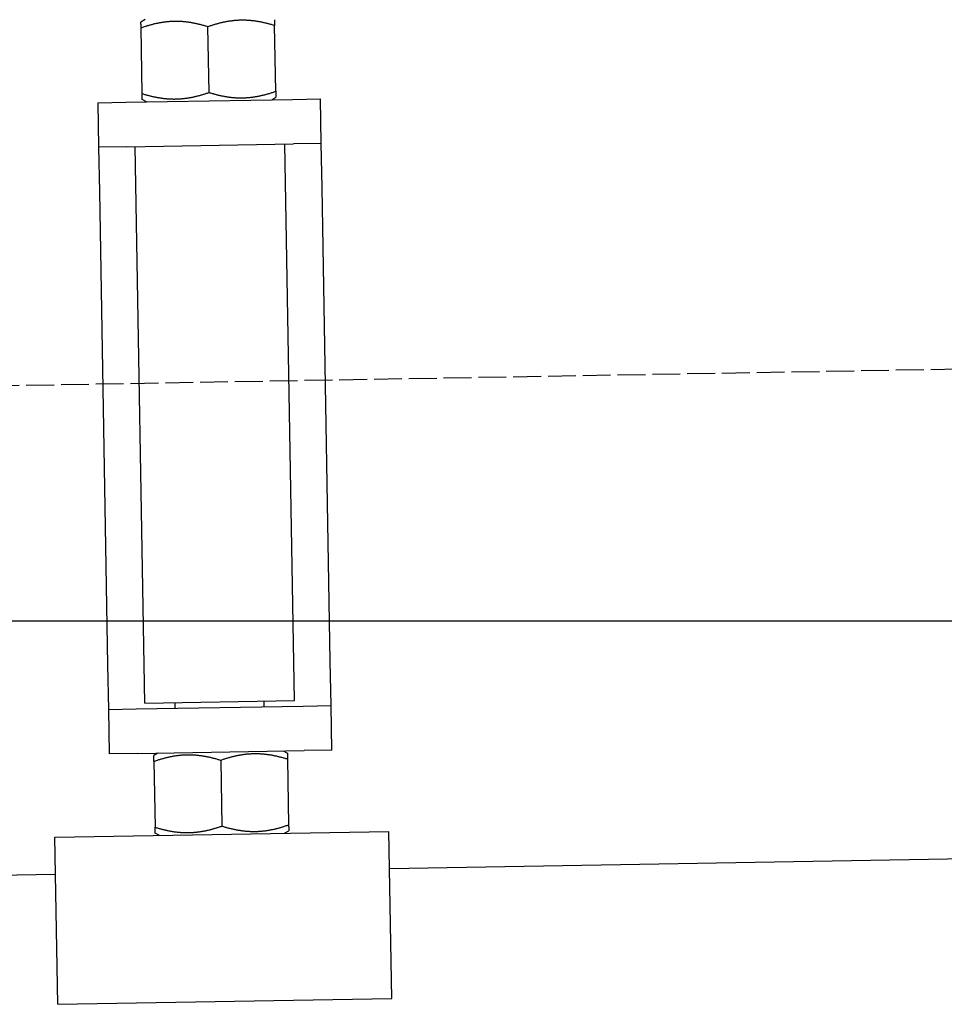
# Model space of a CAD drawing. Extents: x 562 to 7231, y 5667 to 12126.
# Tile 47 of 69: x 5930 to 6096, y 8047 to 8224. Entities that reach past the tile are written whole.
import ezdxf

# ---------------------------------------------------------------- set-up
doc = ezdxf.new("R2010")
doc.units = 0
doc.linetypes.add('GEN3', pattern=[6.25, 5, -1.25])
doc.layers.get('0').update_dxf_attribs({"linetype": 'CONTINUOUS'})
doc.layers.add('3', color=6, linetype='GEN3')
doc.layers.add('5', color=3, linetype='CONTINUOUS')

msp = doc.modelspace()

# ---------------------------------------------------------------- linework, layer by layer
for p, q in [((5952.16, 8224), (5951.418, 8223.554)), ((5975.639, 8211.112), (5975.433, 8222.901)), ((5951.642, 8210.694), (5951.436, 8222.482)), ((5963.64, 8210.903), (5963.435, 8222.692)), ((5943.67, 8209.049), (5948.669, 8209.137)), ((5943.67, 8209.049), (5943.809, 8201.051)), ((5948.669, 8209.137), (5978.664, 8209.66)), ((5952.418, 8209.202), (5951.661, 8209.622)), ((5974.915, 8209.595), (5975.657, 8210.041)), ((5978.664, 8209.66), (5983.664, 8209.748)), ((5983.803, 8201.749), (5983.664, 8209.748)), ((5948.809, 8201.138), (5978.804, 8201.661)), ((5979, 8101.65), (5977.254, 8201.634)), ((5983.803, 8201.749), (5978.804, 8201.661)), ((5983.943, 8193.75), (5983.803, 8201.749)), ((5948.809, 8201.138), (5943.809, 8201.051)), ((5943.809, 8201.051), (5943.949, 8193.052)), ((5952.104, 8101.18), (5950.358, 8201.165)), ((5943.949, 8193.052), (5945.432, 8108.065)), ((5985.426, 8108.763), (5983.943, 8193.75)), ((5945.432, 8108.065), (5945.572, 8100.066)), ((5985.566, 8100.764), (5985.426, 8108.763)), ((5952.104, 8101.18), (5979, 8101.65)), ((5957.57, 8100.275), (5957.553, 8101.275)), ((5973.568, 8100.555), (5973.55, 8101.555)), ((5980.567, 8100.677), (5985.566, 8100.764)), ((5985.706, 8092.765), (5985.566, 8100.764)), ((5945.572, 8100.066), (5950.571, 8100.153)), ((5945.572, 8100.066), (5945.712, 8092.067)), ((5950.571, 8100.153), (5980.567, 8100.677)), ((5950.711, 8092.155), (5945.712, 8092.067)), ((5950.711, 8092.155), (5980.706, 8092.678)), ((5954.46, 8092.22), (5953.718, 8091.774)), ((5976.957, 8092.613), (5977.714, 8092.193)), ((5985.706, 8092.765), (5980.706, 8092.678)), ((5953.737, 8090.702), (5953.942, 8078.914)), ((5965.735, 8090.912), (5965.941, 8079.123)), ((5977.733, 8091.121), (5977.939, 8079.333)), ((5935.971, 8077.095), (5995.962, 8078.142)), ((5954.719, 8077.422), (5953.961, 8077.842)), ((5977.215, 8077.815), (5977.958, 8078.261)), ((5996.486, 8048.147), (5995.962, 8078.142)), ((5936.495, 8047.1), (5935.971, 8077.095)), ((6241.042, 8075.719), (5996.079, 8071.443)), ((5936.088, 8070.396), (4741.27, 8049.54)), ((5936.495, 8047.1), (5996.486, 8048.147))]:
    msp.add_line(p, q)
for points in [[(5951.44, 8222.48, 0), (5951.44, 8222.51, 0), (5951.44, 8222.53, 0), (5951.44, 8222.55, 0), (5951.43, 8222.58, 0), (5951.43, 8222.6, 0), (5951.43, 8222.62, 0), (5951.43, 8222.64, 0), (5951.43, 8222.67, 0), (5951.43, 8222.69, 0), (5951.43, 8222.71, 0), (5951.43, 8222.73, 0), (5951.43, 8222.75, 0), (5951.43, 8222.77, 0), (5951.43, 8222.79, 0), (5951.43, 8222.81, 0), (5951.43, 8222.83, 0), (5951.43, 8222.85, 0), (5951.43, 8222.87, 0), (5951.43, 8222.89, 0), (5951.43, 8222.9, 0), (5951.43, 8222.92, 0), (5951.43, 8222.94, 0), (5951.43, 8222.96, 0), (5951.43, 8222.98, 0), (5951.43, 8222.99, 0), (5951.43, 8223.01, 0), (5951.43, 8223.02, 0), (5951.43, 8223.04, 0), (5951.43, 8223.06, 0), (5951.43, 8223.07, 0), (5951.43, 8223.09, 0), (5951.43, 8223.1, 0), (5951.43, 8223.12, 0), (5951.43, 8223.13, 0), (5951.42, 8223.15, 0), (5951.42, 8223.16, 0), (5951.42, 8223.17, 0), (5951.42, 8223.19, 0), (5951.42, 8223.2, 0), (5951.42, 8223.21, 0), (5951.42, 8223.22, 0), (5951.42, 8223.24, 0), (5951.42, 8223.25, 0), (5951.42, 8223.26, 0), (5951.42, 8223.27, 0), (5951.42, 8223.28, 0), (5951.42, 8223.3, 0), (5951.42, 8223.31, 0), (5951.42, 8223.32, 0), (5951.42, 8223.33, 0), (5951.42, 8223.34, 0), (5951.42, 8223.35, 0), (5951.42, 8223.36, 0), (5951.42, 8223.37, 0), (5951.42, 8223.38, 0), (5951.42, 8223.38, 0), (5951.42, 8223.39, 0), (5951.42, 8223.4, 0), (5951.42, 8223.41, 0), (5951.42, 8223.42, 0), (5951.42, 8223.43, 0), (5951.42, 8223.43, 0), (5951.42, 8223.44, 0), (5951.42, 8223.45, 0), (5951.42, 8223.45, 0), (5951.42, 8223.46, 0), (5951.42, 8223.47, 0), (5951.42, 8223.47, 0), (5951.42, 8223.48, 0), (5951.42, 8223.48, 0), (5951.42, 8223.49, 0), (5951.42, 8223.5, 0), (5951.42, 8223.5, 0), (5951.42, 8223.51, 0), (5951.42, 8223.51, 0), (5951.42, 8223.51, 0), (5951.42, 8223.52, 0), (5951.42, 8223.52, 0), (5951.42, 8223.53, 0), (5951.42, 8223.53, 0), (5951.42, 8223.53, 0), (5951.42, 8223.54, 0), (5951.42, 8223.54, 0), (5951.42, 8223.54, 0), (5951.42, 8223.54, 0), (5951.42, 8223.54, 0), (5951.42, 8223.55, 0), (5951.42, 8223.55, 0), (5951.42, 8223.55, 0), (5951.42, 8223.55, 0), (5951.42, 8223.55, 0), (5951.42, 8223.55, 0), (5951.42, 8223.55, 0), (5951.42, 8223.55, 0), (5951.42, 8223.55, 0)], [(5963.43, 8222.69, 0), (5963.29, 8222.74, 0), (5963.14, 8222.78, 0), (5963, 8222.82, 0), (5962.86, 8222.87, 0), (5962.72, 8222.91, 0), (5962.58, 8222.95, 0), (5962.44, 8222.98, 0), (5962.3, 8223.02, 0), (5962.17, 8223.06, 0), (5962.03, 8223.09, 0), (5961.9, 8223.12, 0), (5961.76, 8223.16, 0), (5961.63, 8223.19, 0), (5961.5, 8223.22, 0), (5961.37, 8223.25, 0), (5961.24, 8223.27, 0), (5961.11, 8223.3, 0), (5960.98, 8223.33, 0), (5960.85, 8223.35, 0), (5960.73, 8223.37, 0), (5960.6, 8223.4, 0), (5960.47, 8223.42, 0), (5960.35, 8223.44, 0), (5960.23, 8223.46, 0), (5960.1, 8223.48, 0), (5959.98, 8223.5, 0), (5959.86, 8223.51, 0), (5959.73, 8223.53, 0), (5959.61, 8223.54, 0), (5959.49, 8223.56, 0), (5959.37, 8223.57, 0), (5959.25, 8223.58, 0), (5959.13, 8223.6, 0), (5959.01, 8223.61, 0), (5958.89, 8223.62, 0), (5958.77, 8223.62, 0), (5958.65, 8223.63, 0), (5958.53, 8223.64, 0), (5958.42, 8223.64, 0), (5958.3, 8223.65, 0), (5958.18, 8223.65, 0), (5958.06, 8223.66, 0), (5957.94, 8223.66, 0), (5957.83, 8223.66, 0), (5957.71, 8223.66, 0), (5957.59, 8223.66, 0), (5957.48, 8223.66, 0), (5957.36, 8223.66, 0), (5957.24, 8223.65, 0), (5957.12, 8223.65, 0), (5957.01, 8223.65, 0), (5956.89, 8223.64, 0), (5956.77, 8223.63, 0), (5956.65, 8223.63, 0), (5956.54, 8223.62, 0), (5956.42, 8223.61, 0), (5956.3, 8223.6, 0), (5956.18, 8223.59, 0), (5956.06, 8223.58, 0), (5955.95, 8223.56, 0), (5955.83, 8223.55, 0), (5955.71, 8223.54, 0), (5955.59, 8223.52, 0), (5955.47, 8223.5, 0), (5955.35, 8223.49, 0), (5955.23, 8223.47, 0), (5955.11, 8223.45, 0), (5954.98, 8223.43, 0), (5954.86, 8223.41, 0), (5954.74, 8223.38, 0), (5954.62, 8223.36, 0), (5954.49, 8223.34, 0), (5954.37, 8223.31, 0), (5954.24, 8223.29, 0), (5954.12, 8223.26, 0), (5953.99, 8223.23, 0), (5953.87, 8223.2, 0), (5953.74, 8223.17, 0), (5953.61, 8223.14, 0), (5953.48, 8223.11, 0), (5953.35, 8223.07, 0), (5953.22, 8223.04, 0), (5953.09, 8223, 0), (5952.96, 8222.97, 0), (5952.83, 8222.93, 0), (5952.69, 8222.89, 0), (5952.56, 8222.85, 0), (5952.42, 8222.81, 0), (5952.28, 8222.77, 0), (5952.15, 8222.72, 0), (5952.01, 8222.68, 0), (5951.87, 8222.63, 0), (5951.72, 8222.58, 0), (5951.58, 8222.53, 0), (5951.44, 8222.48, 0)], [(5975.43, 8222.9, 0), (5975.29, 8222.95, 0), (5975.14, 8222.99, 0), (5975, 8223.03, 0), (5974.86, 8223.08, 0), (5974.72, 8223.12, 0), (5974.58, 8223.15, 0), (5974.44, 8223.19, 0), (5974.3, 8223.23, 0), (5974.16, 8223.26, 0), (5974.03, 8223.3, 0), (5973.89, 8223.33, 0), (5973.76, 8223.36, 0), (5973.63, 8223.4, 0), (5973.5, 8223.43, 0), (5973.37, 8223.45, 0), (5973.24, 8223.48, 0), (5973.11, 8223.51, 0), (5972.98, 8223.54, 0), (5972.85, 8223.56, 0), (5972.72, 8223.58, 0), (5972.6, 8223.61, 0), (5972.47, 8223.63, 0), (5972.35, 8223.65, 0), (5972.22, 8223.67, 0), (5972.1, 8223.69, 0), (5971.98, 8223.71, 0), (5971.85, 8223.72, 0), (5971.73, 8223.74, 0), (5971.61, 8223.75, 0), (5971.49, 8223.77, 0), (5971.37, 8223.78, 0), (5971.25, 8223.79, 0), (5971.13, 8223.8, 0), (5971.01, 8223.81, 0), (5970.89, 8223.82, 0), (5970.77, 8223.83, 0), (5970.65, 8223.84, 0), (5970.53, 8223.85, 0), (5970.41, 8223.85, 0), (5970.3, 8223.86, 0), (5970.18, 8223.86, 0), (5970.06, 8223.87, 0), (5969.94, 8223.87, 0), (5969.83, 8223.87, 0), (5969.71, 8223.87, 0), (5969.59, 8223.87, 0), (5969.47, 8223.87, 0), (5969.36, 8223.87, 0), (5969.24, 8223.86, 0), (5969.12, 8223.86, 0), (5969, 8223.86, 0), (5968.89, 8223.85, 0), (5968.77, 8223.84, 0), (5968.65, 8223.84, 0), (5968.53, 8223.83, 0), (5968.42, 8223.82, 0), (5968.3, 8223.81, 0), (5968.18, 8223.8, 0), (5968.06, 8223.79, 0), (5967.94, 8223.77, 0), (5967.82, 8223.76, 0), (5967.71, 8223.74, 0), (5967.59, 8223.73, 0), (5967.47, 8223.71, 0), (5967.35, 8223.7, 0), (5967.23, 8223.68, 0), (5967.1, 8223.66, 0), (5966.98, 8223.64, 0), (5966.86, 8223.62, 0), (5966.74, 8223.59, 0), (5966.62, 8223.57, 0), (5966.49, 8223.55, 0), (5966.37, 8223.52, 0), (5966.24, 8223.5, 0), (5966.12, 8223.47, 0), (5965.99, 8223.44, 0), (5965.87, 8223.41, 0), (5965.74, 8223.38, 0), (5965.61, 8223.35, 0), (5965.48, 8223.32, 0), (5965.35, 8223.28, 0), (5965.22, 8223.25, 0), (5965.09, 8223.21, 0), (5964.96, 8223.18, 0), (5964.82, 8223.14, 0), (5964.69, 8223.1, 0), (5964.56, 8223.06, 0), (5964.42, 8223.02, 0), (5964.28, 8222.97, 0), (5964.14, 8222.93, 0), (5964, 8222.89, 0), (5963.86, 8222.84, 0), (5963.72, 8222.79, 0), (5963.58, 8222.74, 0), (5963.43, 8222.69, 0)], [(5975.41, 8223.97, 0), (5975.41, 8223.97, 0), (5975.41, 8223.97, 0), (5975.41, 8223.97, 0), (5975.41, 8223.97, 0), (5975.41, 8223.97, 0), (5975.41, 8223.97, 0), (5975.41, 8223.97, 0), (5975.41, 8223.97, 0), (5975.41, 8223.96, 0), (5975.41, 8223.96, 0), (5975.41, 8223.96, 0), (5975.41, 8223.96, 0), (5975.41, 8223.95, 0), (5975.41, 8223.95, 0), (5975.41, 8223.95, 0), (5975.41, 8223.94, 0), (5975.41, 8223.94, 0), (5975.41, 8223.94, 0), (5975.41, 8223.93, 0), (5975.41, 8223.93, 0), (5975.41, 8223.92, 0), (5975.42, 8223.92, 0), (5975.42, 8223.91, 0), (5975.42, 8223.91, 0), (5975.42, 8223.9, 0), (5975.42, 8223.9, 0), (5975.42, 8223.89, 0), (5975.42, 8223.89, 0), (5975.42, 8223.88, 0), (5975.42, 8223.87, 0), (5975.42, 8223.87, 0), (5975.42, 8223.86, 0), (5975.42, 8223.85, 0), (5975.42, 8223.84, 0), (5975.42, 8223.84, 0), (5975.42, 8223.83, 0), (5975.42, 8223.82, 0), (5975.42, 8223.81, 0), (5975.42, 8223.8, 0), (5975.42, 8223.79, 0), (5975.42, 8223.78, 0), (5975.42, 8223.78, 0), (5975.42, 8223.77, 0), (5975.42, 8223.76, 0), (5975.42, 8223.75, 0), (5975.42, 8223.74, 0), (5975.42, 8223.72, 0), (5975.42, 8223.71, 0), (5975.42, 8223.7, 0), (5975.42, 8223.69, 0), (5975.42, 8223.68, 0), (5975.42, 8223.67, 0), (5975.42, 8223.66, 0), (5975.42, 8223.64, 0), (5975.42, 8223.63, 0), (5975.42, 8223.62, 0), (5975.42, 8223.61, 0), (5975.42, 8223.59, 0), (5975.42, 8223.58, 0), (5975.42, 8223.56, 0), (5975.42, 8223.55, 0), (5975.42, 8223.54, 0), (5975.42, 8223.52, 0), (5975.42, 8223.51, 0), (5975.42, 8223.49, 0), (5975.42, 8223.48, 0), (5975.42, 8223.46, 0), (5975.42, 8223.44, 0), (5975.42, 8223.43, 0), (5975.42, 8223.41, 0), (5975.42, 8223.39, 0), (5975.42, 8223.38, 0), (5975.42, 8223.36, 0), (5975.43, 8223.34, 0), (5975.43, 8223.32, 0), (5975.43, 8223.31, 0), (5975.43, 8223.29, 0), (5975.43, 8223.27, 0), (5975.43, 8223.25, 0), (5975.43, 8223.23, 0), (5975.43, 8223.21, 0), (5975.43, 8223.19, 0), (5975.43, 8223.17, 0), (5975.43, 8223.15, 0), (5975.43, 8223.13, 0), (5975.43, 8223.11, 0), (5975.43, 8223.09, 0), (5975.43, 8223.06, 0), (5975.43, 8223.04, 0), (5975.43, 8223.02, 0), (5975.43, 8223, 0), (5975.43, 8222.97, 0), (5975.43, 8222.95, 0), (5975.43, 8222.93, 0), (5975.43, 8222.9, 0)], [(5951.64, 8210.69, 0), (5951.79, 8210.65, 0), (5951.93, 8210.6, 0), (5952.08, 8210.56, 0), (5952.22, 8210.52, 0), (5952.36, 8210.48, 0), (5952.5, 8210.44, 0), (5952.64, 8210.4, 0), (5952.77, 8210.37, 0), (5952.91, 8210.33, 0), (5953.05, 8210.3, 0), (5953.18, 8210.26, 0), (5953.31, 8210.23, 0), (5953.45, 8210.2, 0), (5953.58, 8210.17, 0), (5953.71, 8210.14, 0), (5953.84, 8210.11, 0), (5953.97, 8210.09, 0), (5954.1, 8210.06, 0), (5954.22, 8210.03, 0), (5954.35, 8210.01, 0), (5954.48, 8209.99, 0), (5954.6, 8209.97, 0), (5954.73, 8209.95, 0), (5954.85, 8209.93, 0), (5954.98, 8209.91, 0), (5955.1, 8209.89, 0), (5955.22, 8209.87, 0), (5955.34, 8209.86, 0), (5955.46, 8209.84, 0), (5955.59, 8209.83, 0), (5955.71, 8209.81, 0), (5955.83, 8209.8, 0), (5955.95, 8209.79, 0), (5956.07, 8209.78, 0), (5956.19, 8209.77, 0), (5956.31, 8209.76, 0), (5956.42, 8209.75, 0), (5956.54, 8209.75, 0), (5956.66, 8209.74, 0), (5956.78, 8209.74, 0), (5956.9, 8209.73, 0), (5957.01, 8209.73, 0), (5957.13, 8209.73, 0), (5957.25, 8209.72, 0), (5957.37, 8209.72, 0), (5957.48, 8209.72, 0), (5957.6, 8209.73, 0), (5957.72, 8209.73, 0), (5957.84, 8209.73, 0), (5957.95, 8209.73, 0), (5958.07, 8209.74, 0), (5958.19, 8209.74, 0), (5958.31, 8209.75, 0), (5958.42, 8209.76, 0), (5958.54, 8209.77, 0), (5958.66, 8209.78, 0), (5958.78, 8209.79, 0), (5958.89, 8209.8, 0), (5959.01, 8209.81, 0), (5959.13, 8209.82, 0), (5959.25, 8209.84, 0), (5959.37, 8209.85, 0), (5959.49, 8209.87, 0), (5959.61, 8209.88, 0), (5959.73, 8209.9, 0), (5959.85, 8209.92, 0), (5959.97, 8209.94, 0), (5960.09, 8209.96, 0), (5960.21, 8209.98, 0), (5960.34, 8210, 0), (5960.46, 8210.02, 0), (5960.58, 8210.05, 0), (5960.71, 8210.07, 0), (5960.83, 8210.1, 0), (5960.96, 8210.13, 0), (5961.08, 8210.15, 0), (5961.21, 8210.18, 0), (5961.34, 8210.21, 0), (5961.47, 8210.24, 0), (5961.59, 8210.28, 0), (5961.72, 8210.31, 0), (5961.85, 8210.35, 0), (5961.99, 8210.38, 0), (5962.12, 8210.42, 0), (5962.25, 8210.46, 0), (5962.38, 8210.5, 0), (5962.52, 8210.54, 0), (5962.66, 8210.58, 0), (5962.79, 8210.62, 0), (5962.93, 8210.66, 0), (5963.07, 8210.71, 0), (5963.21, 8210.76, 0), (5963.35, 8210.8, 0), (5963.5, 8210.85, 0), (5963.64, 8210.9, 0)], [(5951.66, 8209.62, 0), (5951.66, 8209.62, 0), (5951.66, 8209.62, 0), (5951.66, 8209.62, 0), (5951.66, 8209.62, 0), (5951.66, 8209.62, 0), (5951.66, 8209.63, 0), (5951.66, 8209.63, 0), (5951.66, 8209.63, 0), (5951.66, 8209.63, 0), (5951.66, 8209.63, 0), (5951.66, 8209.64, 0), (5951.66, 8209.64, 0), (5951.66, 8209.64, 0), (5951.66, 8209.64, 0), (5951.66, 8209.65, 0), (5951.66, 8209.65, 0), (5951.66, 8209.65, 0), (5951.66, 8209.66, 0), (5951.66, 8209.66, 0), (5951.66, 8209.67, 0), (5951.66, 8209.67, 0), (5951.66, 8209.68, 0), (5951.66, 8209.68, 0), (5951.66, 8209.69, 0), (5951.66, 8209.69, 0), (5951.66, 8209.7, 0), (5951.66, 8209.7, 0), (5951.66, 8209.71, 0), (5951.66, 8209.72, 0), (5951.66, 8209.72, 0), (5951.66, 8209.73, 0), (5951.66, 8209.74, 0), (5951.66, 8209.74, 0), (5951.66, 8209.75, 0), (5951.66, 8209.76, 0), (5951.66, 8209.77, 0), (5951.66, 8209.77, 0), (5951.66, 8209.78, 0), (5951.66, 8209.79, 0), (5951.66, 8209.8, 0), (5951.66, 8209.81, 0), (5951.66, 8209.82, 0), (5951.66, 8209.83, 0), (5951.66, 8209.84, 0), (5951.66, 8209.85, 0), (5951.66, 8209.86, 0), (5951.66, 8209.87, 0), (5951.66, 8209.88, 0), (5951.66, 8209.89, 0), (5951.66, 8209.9, 0), (5951.66, 8209.91, 0), (5951.66, 8209.93, 0), (5951.66, 8209.94, 0), (5951.66, 8209.95, 0), (5951.65, 8209.96, 0), (5951.65, 8209.98, 0), (5951.65, 8209.99, 0), (5951.65, 8210, 0), (5951.65, 8210.02, 0), (5951.65, 8210.03, 0), (5951.65, 8210.04, 0), (5951.65, 8210.06, 0), (5951.65, 8210.07, 0), (5951.65, 8210.09, 0), (5951.65, 8210.1, 0), (5951.65, 8210.12, 0), (5951.65, 8210.14, 0), (5951.65, 8210.15, 0), (5951.65, 8210.17, 0), (5951.65, 8210.18, 0), (5951.65, 8210.2, 0), (5951.65, 8210.22, 0), (5951.65, 8210.24, 0), (5951.65, 8210.25, 0), (5951.65, 8210.27, 0), (5951.65, 8210.29, 0), (5951.65, 8210.31, 0), (5951.65, 8210.33, 0), (5951.65, 8210.35, 0), (5951.65, 8210.37, 0), (5951.65, 8210.38, 0), (5951.65, 8210.4, 0), (5951.65, 8210.43, 0), (5951.65, 8210.45, 0), (5951.65, 8210.47, 0), (5951.65, 8210.49, 0), (5951.65, 8210.51, 0), (5951.65, 8210.53, 0), (5951.64, 8210.55, 0), (5951.64, 8210.58, 0), (5951.64, 8210.6, 0), (5951.64, 8210.62, 0), (5951.64, 8210.65, 0), (5951.64, 8210.67, 0), (5951.64, 8210.69, 0)], [(5963.64, 8210.9, 0), (5963.79, 8210.86, 0), (5963.93, 8210.81, 0), (5964.07, 8210.77, 0), (5964.22, 8210.73, 0), (5964.36, 8210.69, 0), (5964.5, 8210.65, 0), (5964.64, 8210.61, 0), (5964.77, 8210.57, 0), (5964.91, 8210.54, 0), (5965.04, 8210.5, 0), (5965.18, 8210.47, 0), (5965.31, 8210.44, 0), (5965.45, 8210.41, 0), (5965.58, 8210.38, 0), (5965.71, 8210.35, 0), (5965.84, 8210.32, 0), (5965.97, 8210.29, 0), (5966.09, 8210.27, 0), (5966.22, 8210.24, 0), (5966.35, 8210.22, 0), (5966.48, 8210.2, 0), (5966.6, 8210.18, 0), (5966.73, 8210.15, 0), (5966.85, 8210.14, 0), (5966.97, 8210.12, 0), (5967.1, 8210.1, 0), (5967.22, 8210.08, 0), (5967.34, 8210.07, 0), (5967.46, 8210.05, 0), (5967.58, 8210.04, 0), (5967.7, 8210.02, 0), (5967.83, 8210.01, 0), (5967.95, 8210, 0), (5968.06, 8209.99, 0), (5968.18, 8209.98, 0), (5968.3, 8209.97, 0), (5968.42, 8209.96, 0), (5968.54, 8209.96, 0), (5968.66, 8209.95, 0), (5968.78, 8209.95, 0), (5968.89, 8209.94, 0), (5969.01, 8209.94, 0), (5969.13, 8209.94, 0), (5969.25, 8209.93, 0), (5969.37, 8209.93, 0), (5969.48, 8209.93, 0), (5969.6, 8209.94, 0), (5969.72, 8209.94, 0), (5969.83, 8209.94, 0), (5969.95, 8209.94, 0), (5970.07, 8209.95, 0), (5970.19, 8209.95, 0), (5970.3, 8209.96, 0), (5970.42, 8209.97, 0), (5970.54, 8209.98, 0), (5970.66, 8209.99, 0), (5970.77, 8210, 0), (5970.89, 8210.01, 0), (5971.01, 8210.02, 0), (5971.13, 8210.03, 0), (5971.25, 8210.04, 0), (5971.37, 8210.06, 0), (5971.49, 8210.07, 0), (5971.61, 8210.09, 0), (5971.73, 8210.11, 0), (5971.85, 8210.13, 0), (5971.97, 8210.15, 0), (5972.09, 8210.17, 0), (5972.21, 8210.19, 0), (5972.34, 8210.21, 0), (5972.46, 8210.23, 0), (5972.58, 8210.26, 0), (5972.71, 8210.28, 0), (5972.83, 8210.31, 0), (5972.96, 8210.34, 0), (5973.08, 8210.36, 0), (5973.21, 8210.39, 0), (5973.34, 8210.42, 0), (5973.46, 8210.45, 0), (5973.59, 8210.49, 0), (5973.72, 8210.52, 0), (5973.85, 8210.55, 0), (5973.98, 8210.59, 0), (5974.12, 8210.63, 0), (5974.25, 8210.67, 0), (5974.38, 8210.7, 0), (5974.52, 8210.74, 0), (5974.65, 8210.79, 0), (5974.79, 8210.83, 0), (5974.93, 8210.87, 0), (5975.07, 8210.92, 0), (5975.21, 8210.97, 0), (5975.35, 8211.01, 0), (5975.49, 8211.06, 0), (5975.64, 8211.11, 0)], [(5975.64, 8211.11, 0), (5975.64, 8211.09, 0), (5975.64, 8211.06, 0), (5975.64, 8211.04, 0), (5975.64, 8211.02, 0), (5975.64, 8211, 0), (5975.64, 8210.97, 0), (5975.64, 8210.95, 0), (5975.64, 8210.93, 0), (5975.64, 8210.91, 0), (5975.64, 8210.89, 0), (5975.64, 8210.86, 0), (5975.64, 8210.84, 0), (5975.64, 8210.82, 0), (5975.64, 8210.8, 0), (5975.64, 8210.78, 0), (5975.64, 8210.76, 0), (5975.65, 8210.75, 0), (5975.65, 8210.73, 0), (5975.65, 8210.71, 0), (5975.65, 8210.69, 0), (5975.65, 8210.67, 0), (5975.65, 8210.65, 0), (5975.65, 8210.64, 0), (5975.65, 8210.62, 0), (5975.65, 8210.6, 0), (5975.65, 8210.59, 0), (5975.65, 8210.57, 0), (5975.65, 8210.55, 0), (5975.65, 8210.54, 0), (5975.65, 8210.52, 0), (5975.65, 8210.51, 0), (5975.65, 8210.49, 0), (5975.65, 8210.48, 0), (5975.65, 8210.46, 0), (5975.65, 8210.45, 0), (5975.65, 8210.44, 0), (5975.65, 8210.42, 0), (5975.65, 8210.41, 0), (5975.65, 8210.4, 0), (5975.65, 8210.38, 0), (5975.65, 8210.37, 0), (5975.65, 8210.36, 0), (5975.65, 8210.35, 0), (5975.65, 8210.33, 0), (5975.65, 8210.32, 0), (5975.65, 8210.31, 0), (5975.65, 8210.3, 0), (5975.65, 8210.29, 0), (5975.65, 8210.28, 0), (5975.65, 8210.27, 0), (5975.65, 8210.26, 0), (5975.65, 8210.25, 0), (5975.65, 8210.24, 0), (5975.65, 8210.23, 0), (5975.65, 8210.22, 0), (5975.65, 8210.21, 0), (5975.65, 8210.2, 0), (5975.65, 8210.19, 0), (5975.65, 8210.19, 0), (5975.65, 8210.18, 0), (5975.66, 8210.17, 0), (5975.66, 8210.16, 0), (5975.66, 8210.15, 0), (5975.66, 8210.15, 0), (5975.66, 8210.14, 0), (5975.66, 8210.13, 0), (5975.66, 8210.13, 0), (5975.66, 8210.12, 0), (5975.66, 8210.12, 0), (5975.66, 8210.11, 0), (5975.66, 8210.1, 0), (5975.66, 8210.1, 0), (5975.66, 8210.09, 0), (5975.66, 8210.09, 0), (5975.66, 8210.09, 0), (5975.66, 8210.08, 0), (5975.66, 8210.08, 0), (5975.66, 8210.07, 0), (5975.66, 8210.07, 0), (5975.66, 8210.07, 0), (5975.66, 8210.06, 0), (5975.66, 8210.06, 0), (5975.66, 8210.06, 0), (5975.66, 8210.05, 0), (5975.66, 8210.05, 0), (5975.66, 8210.05, 0), (5975.66, 8210.05, 0), (5975.66, 8210.05, 0), (5975.66, 8210.04, 0), (5975.66, 8210.04, 0), (5975.66, 8210.04, 0), (5975.66, 8210.04, 0), (5975.66, 8210.04, 0), (5975.66, 8210.04, 0), (5975.66, 8210.04, 0)], [(5977.73, 8091.12, 0), (5977.59, 8091.17, 0), (5977.44, 8091.21, 0), (5977.3, 8091.25, 0), (5977.16, 8091.3, 0), (5977.02, 8091.34, 0), (5976.88, 8091.37, 0), (5976.74, 8091.41, 0), (5976.6, 8091.45, 0), (5976.46, 8091.48, 0), (5976.33, 8091.52, 0), (5976.19, 8091.55, 0), (5976.06, 8091.58, 0), (5975.93, 8091.62, 0), (5975.8, 8091.65, 0), (5975.67, 8091.68, 0), (5975.54, 8091.7, 0), (5975.41, 8091.73, 0), (5975.28, 8091.76, 0), (5975.15, 8091.78, 0), (5975.02, 8091.8, 0), (5974.9, 8091.83, 0), (5974.77, 8091.85, 0), (5974.65, 8091.87, 0), (5974.52, 8091.89, 0), (5974.4, 8091.91, 0), (5974.28, 8091.93, 0), (5974.15, 8091.94, 0), (5974.03, 8091.96, 0), (5973.91, 8091.97, 0), (5973.79, 8091.99, 0), (5973.67, 8092, 0), (5973.55, 8092.01, 0), (5973.43, 8092.02, 0), (5973.31, 8092.04, 0), (5973.19, 8092.04, 0), (5973.07, 8092.05, 0), (5972.95, 8092.06, 0), (5972.83, 8092.07, 0), (5972.71, 8092.07, 0), (5972.6, 8092.08, 0), (5972.48, 8092.08, 0), (5972.36, 8092.09, 0), (5972.24, 8092.09, 0), (5972.13, 8092.09, 0), (5972.01, 8092.09, 0), (5971.89, 8092.09, 0), (5971.77, 8092.09, 0), (5971.66, 8092.09, 0), (5971.54, 8092.08, 0), (5971.42, 8092.08, 0), (5971.3, 8092.08, 0), (5971.19, 8092.07, 0), (5971.07, 8092.06, 0), (5970.95, 8092.06, 0), (5970.83, 8092.05, 0), (5970.72, 8092.04, 0), (5970.6, 8092.03, 0), (5970.48, 8092.02, 0), (5970.36, 8092.01, 0), (5970.24, 8091.99, 0), (5970.12, 8091.98, 0), (5970.01, 8091.96, 0), (5969.89, 8091.95, 0), (5969.77, 8091.93, 0), (5969.65, 8091.92, 0), (5969.53, 8091.9, 0), (5969.4, 8091.88, 0), (5969.28, 8091.86, 0), (5969.16, 8091.84, 0), (5969.04, 8091.81, 0), (5968.92, 8091.79, 0), (5968.79, 8091.77, 0), (5968.67, 8091.74, 0), (5968.54, 8091.72, 0), (5968.42, 8091.69, 0), (5968.29, 8091.66, 0), (5968.17, 8091.63, 0), (5968.04, 8091.6, 0), (5967.91, 8091.57, 0), (5967.78, 8091.54, 0), (5967.65, 8091.5, 0), (5967.52, 8091.47, 0), (5967.39, 8091.43, 0), (5967.26, 8091.4, 0), (5967.12, 8091.36, 0), (5966.99, 8091.32, 0), (5966.86, 8091.28, 0), (5966.72, 8091.24, 0), (5966.58, 8091.19, 0), (5966.44, 8091.15, 0), (5966.3, 8091.11, 0), (5966.16, 8091.06, 0), (5966.02, 8091.01, 0), (5965.88, 8090.96, 0), (5965.73, 8090.91, 0)], [(5977.71, 8092.19, 0), (5977.71, 8092.19, 0), (5977.71, 8092.19, 0), (5977.71, 8092.19, 0), (5977.71, 8092.19, 0), (5977.71, 8092.19, 0), (5977.71, 8092.19, 0), (5977.71, 8092.19, 0), (5977.71, 8092.19, 0), (5977.71, 8092.18, 0), (5977.71, 8092.18, 0), (5977.71, 8092.18, 0), (5977.71, 8092.18, 0), (5977.71, 8092.17, 0), (5977.71, 8092.17, 0), (5977.71, 8092.17, 0), (5977.71, 8092.16, 0), (5977.71, 8092.16, 0), (5977.71, 8092.16, 0), (5977.72, 8092.15, 0), (5977.72, 8092.15, 0), (5977.72, 8092.14, 0), (5977.72, 8092.14, 0), (5977.72, 8092.13, 0), (5977.72, 8092.13, 0), (5977.72, 8092.12, 0), (5977.72, 8092.12, 0), (5977.72, 8092.11, 0), (5977.72, 8092.11, 0), (5977.72, 8092.1, 0), (5977.72, 8092.09, 0), (5977.72, 8092.09, 0), (5977.72, 8092.08, 0), (5977.72, 8092.07, 0), (5977.72, 8092.06, 0), (5977.72, 8092.06, 0), (5977.72, 8092.05, 0), (5977.72, 8092.04, 0), (5977.72, 8092.03, 0), (5977.72, 8092.02, 0), (5977.72, 8092.01, 0), (5977.72, 8092.01, 0), (5977.72, 8092, 0), (5977.72, 8091.99, 0), (5977.72, 8091.98, 0), (5977.72, 8091.97, 0), (5977.72, 8091.96, 0), (5977.72, 8091.94, 0), (5977.72, 8091.93, 0), (5977.72, 8091.92, 0), (5977.72, 8091.91, 0), (5977.72, 8091.9, 0), (5977.72, 8091.89, 0), (5977.72, 8091.88, 0), (5977.72, 8091.86, 0), (5977.72, 8091.85, 0), (5977.72, 8091.84, 0), (5977.72, 8091.83, 0), (5977.72, 8091.81, 0), (5977.72, 8091.8, 0), (5977.72, 8091.78, 0), (5977.72, 8091.77, 0), (5977.72, 8091.76, 0), (5977.72, 8091.74, 0), (5977.72, 8091.73, 0), (5977.72, 8091.71, 0), (5977.72, 8091.7, 0), (5977.72, 8091.68, 0), (5977.72, 8091.66, 0), (5977.72, 8091.65, 0), (5977.72, 8091.63, 0), (5977.72, 8091.61, 0), (5977.72, 8091.6, 0), (5977.73, 8091.58, 0), (5977.73, 8091.56, 0), (5977.73, 8091.54, 0), (5977.73, 8091.53, 0), (5977.73, 8091.51, 0), (5977.73, 8091.49, 0), (5977.73, 8091.47, 0), (5977.73, 8091.45, 0), (5977.73, 8091.43, 0), (5977.73, 8091.41, 0), (5977.73, 8091.39, 0), (5977.73, 8091.37, 0), (5977.73, 8091.35, 0), (5977.73, 8091.33, 0), (5977.73, 8091.31, 0), (5977.73, 8091.28, 0), (5977.73, 8091.26, 0), (5977.73, 8091.24, 0), (5977.73, 8091.22, 0), (5977.73, 8091.19, 0), (5977.73, 8091.17, 0), (5977.73, 8091.15, 0), (5977.73, 8091.12, 0)], [(5953.74, 8090.7, 0), (5953.74, 8090.73, 0), (5953.74, 8090.75, 0), (5953.74, 8090.77, 0), (5953.74, 8090.8, 0), (5953.73, 8090.82, 0), (5953.73, 8090.84, 0), (5953.73, 8090.86, 0), (5953.73, 8090.89, 0), (5953.73, 8090.91, 0), (5953.73, 8090.93, 0), (5953.73, 8090.95, 0), (5953.73, 8090.97, 0), (5953.73, 8090.99, 0), (5953.73, 8091.01, 0), (5953.73, 8091.03, 0), (5953.73, 8091.05, 0), (5953.73, 8091.07, 0), (5953.73, 8091.09, 0), (5953.73, 8091.11, 0), (5953.73, 8091.12, 0), (5953.73, 8091.14, 0), (5953.73, 8091.16, 0), (5953.73, 8091.18, 0), (5953.73, 8091.2, 0), (5953.73, 8091.21, 0), (5953.73, 8091.23, 0), (5953.73, 8091.24, 0), (5953.73, 8091.26, 0), (5953.73, 8091.28, 0), (5953.73, 8091.29, 0), (5953.73, 8091.31, 0), (5953.73, 8091.32, 0), (5953.73, 8091.34, 0), (5953.73, 8091.35, 0), (5953.73, 8091.37, 0), (5953.72, 8091.38, 0), (5953.72, 8091.39, 0), (5953.72, 8091.41, 0), (5953.72, 8091.42, 0), (5953.72, 8091.43, 0), (5953.72, 8091.44, 0), (5953.72, 8091.46, 0), (5953.72, 8091.47, 0), (5953.72, 8091.48, 0), (5953.72, 8091.49, 0), (5953.72, 8091.5, 0), (5953.72, 8091.52, 0), (5953.72, 8091.53, 0), (5953.72, 8091.54, 0), (5953.72, 8091.55, 0), (5953.72, 8091.56, 0), (5953.72, 8091.57, 0), (5953.72, 8091.58, 0), (5953.72, 8091.59, 0), (5953.72, 8091.6, 0), (5953.72, 8091.6, 0), (5953.72, 8091.61, 0), (5953.72, 8091.62, 0), (5953.72, 8091.63, 0), (5953.72, 8091.64, 0), (5953.72, 8091.65, 0), (5953.72, 8091.65, 0), (5953.72, 8091.66, 0), (5953.72, 8091.67, 0), (5953.72, 8091.67, 0), (5953.72, 8091.68, 0), (5953.72, 8091.69, 0), (5953.72, 8091.69, 0), (5953.72, 8091.7, 0), (5953.72, 8091.7, 0), (5953.72, 8091.71, 0), (5953.72, 8091.72, 0), (5953.72, 8091.72, 0), (5953.72, 8091.73, 0), (5953.72, 8091.73, 0), (5953.72, 8091.73, 0), (5953.72, 8091.74, 0), (5953.72, 8091.74, 0), (5953.72, 8091.75, 0), (5953.72, 8091.75, 0), (5953.72, 8091.75, 0), (5953.72, 8091.76, 0), (5953.72, 8091.76, 0), (5953.72, 8091.76, 0), (5953.72, 8091.76, 0), (5953.72, 8091.76, 0), (5953.72, 8091.77, 0), (5953.72, 8091.77, 0), (5953.72, 8091.77, 0), (5953.72, 8091.77, 0), (5953.72, 8091.77, 0), (5953.72, 8091.77, 0), (5953.72, 8091.77, 0), (5953.72, 8091.77, 0), (5953.72, 8091.77, 0)], [(5965.73, 8090.91, 0), (5965.59, 8090.96, 0), (5965.44, 8091, 0), (5965.3, 8091.04, 0), (5965.16, 8091.09, 0), (5965.02, 8091.13, 0), (5964.88, 8091.17, 0), (5964.74, 8091.2, 0), (5964.6, 8091.24, 0), (5964.47, 8091.28, 0), (5964.33, 8091.31, 0), (5964.2, 8091.34, 0), (5964.06, 8091.38, 0), (5963.93, 8091.41, 0), (5963.8, 8091.44, 0), (5963.67, 8091.47, 0), (5963.54, 8091.49, 0), (5963.41, 8091.52, 0), (5963.28, 8091.55, 0), (5963.15, 8091.57, 0), (5963.03, 8091.59, 0), (5962.9, 8091.62, 0), (5962.77, 8091.64, 0), (5962.65, 8091.66, 0), (5962.53, 8091.68, 0), (5962.4, 8091.7, 0), (5962.28, 8091.72, 0), (5962.16, 8091.73, 0), (5962.03, 8091.75, 0), (5961.91, 8091.76, 0), (5961.79, 8091.78, 0), (5961.67, 8091.79, 0), (5961.55, 8091.8, 0), (5961.43, 8091.82, 0), (5961.31, 8091.83, 0), (5961.19, 8091.84, 0), (5961.07, 8091.84, 0), (5960.95, 8091.85, 0), (5960.83, 8091.86, 0), (5960.72, 8091.86, 0), (5960.6, 8091.87, 0), (5960.48, 8091.87, 0), (5960.36, 8091.88, 0), (5960.25, 8091.88, 0), (5960.13, 8091.88, 0), (5960.01, 8091.88, 0), (5959.89, 8091.88, 0), (5959.78, 8091.88, 0), (5959.66, 8091.88, 0), (5959.54, 8091.87, 0), (5959.42, 8091.87, 0), (5959.31, 8091.87, 0), (5959.19, 8091.86, 0), (5959.07, 8091.85, 0), (5958.95, 8091.85, 0), (5958.84, 8091.84, 0), (5958.72, 8091.83, 0), (5958.6, 8091.82, 0), (5958.48, 8091.81, 0), (5958.36, 8091.8, 0), (5958.25, 8091.78, 0), (5958.13, 8091.77, 0), (5958.01, 8091.76, 0), (5957.89, 8091.74, 0), (5957.77, 8091.72, 0), (5957.65, 8091.71, 0), (5957.53, 8091.69, 0), (5957.41, 8091.67, 0), (5957.28, 8091.65, 0), (5957.16, 8091.63, 0), (5957.04, 8091.61, 0), (5956.92, 8091.58, 0), (5956.79, 8091.56, 0), (5956.67, 8091.53, 0), (5956.55, 8091.51, 0), (5956.42, 8091.48, 0), (5956.29, 8091.45, 0), (5956.17, 8091.42, 0), (5956.04, 8091.39, 0), (5955.91, 8091.36, 0), (5955.78, 8091.33, 0), (5955.65, 8091.29, 0), (5955.52, 8091.26, 0), (5955.39, 8091.22, 0), (5955.26, 8091.19, 0), (5955.13, 8091.15, 0), (5954.99, 8091.11, 0), (5954.86, 8091.07, 0), (5954.72, 8091.03, 0), (5954.58, 8090.99, 0), (5954.45, 8090.94, 0), (5954.31, 8090.9, 0), (5954.17, 8090.85, 0), (5954.02, 8090.8, 0), (5953.88, 8090.75, 0), (5953.74, 8090.7, 0)], [(5953.94, 8078.91, 0), (5954.09, 8078.87, 0), (5954.23, 8078.82, 0), (5954.38, 8078.78, 0), (5954.52, 8078.74, 0), (5954.66, 8078.7, 0), (5954.8, 8078.66, 0), (5954.94, 8078.62, 0), (5955.08, 8078.59, 0), (5955.21, 8078.55, 0), (5955.35, 8078.52, 0), (5955.48, 8078.48, 0), (5955.61, 8078.45, 0), (5955.75, 8078.42, 0), (5955.88, 8078.39, 0), (5956.01, 8078.36, 0), (5956.14, 8078.33, 0), (5956.27, 8078.31, 0), (5956.4, 8078.28, 0), (5956.52, 8078.25, 0), (5956.65, 8078.23, 0), (5956.78, 8078.21, 0), (5956.9, 8078.19, 0), (5957.03, 8078.17, 0), (5957.15, 8078.15, 0), (5957.28, 8078.13, 0), (5957.4, 8078.11, 0), (5957.52, 8078.09, 0), (5957.64, 8078.08, 0), (5957.76, 8078.06, 0), (5957.89, 8078.05, 0), (5958.01, 8078.03, 0), (5958.13, 8078.02, 0), (5958.25, 8078.01, 0), (5958.37, 8078, 0), (5958.49, 8077.99, 0), (5958.61, 8077.98, 0), (5958.72, 8077.97, 0), (5958.84, 8077.97, 0), (5958.96, 8077.96, 0), (5959.08, 8077.96, 0), (5959.2, 8077.95, 0), (5959.31, 8077.95, 0), (5959.43, 8077.95, 0), (5959.55, 8077.95, 0), (5959.67, 8077.94, 0), (5959.78, 8077.94, 0), (5959.9, 8077.95, 0), (5960.02, 8077.95, 0), (5960.14, 8077.95, 0), (5960.25, 8077.95, 0), (5960.37, 8077.96, 0), (5960.49, 8077.96, 0), (5960.61, 8077.97, 0), (5960.72, 8077.98, 0), (5960.84, 8077.99, 0), (5960.96, 8078, 0), (5961.08, 8078.01, 0), (5961.19, 8078.02, 0), (5961.31, 8078.03, 0), (5961.43, 8078.04, 0), (5961.55, 8078.06, 0), (5961.67, 8078.07, 0), (5961.79, 8078.09, 0), (5961.91, 8078.1, 0), (5962.03, 8078.12, 0), (5962.15, 8078.14, 0), (5962.27, 8078.16, 0), (5962.39, 8078.18, 0), (5962.51, 8078.2, 0), (5962.64, 8078.22, 0), (5962.76, 8078.24, 0), (5962.88, 8078.27, 0), (5963.01, 8078.29, 0), (5963.13, 8078.32, 0), (5963.26, 8078.35, 0), (5963.38, 8078.37, 0), (5963.51, 8078.4, 0), (5963.64, 8078.43, 0), (5963.77, 8078.47, 0), (5963.89, 8078.5, 0), (5964.02, 8078.53, 0), (5964.15, 8078.57, 0), (5964.29, 8078.6, 0), (5964.42, 8078.64, 0), (5964.55, 8078.68, 0), (5964.69, 8078.72, 0), (5964.82, 8078.76, 0), (5964.96, 8078.8, 0), (5965.09, 8078.84, 0), (5965.23, 8078.88, 0), (5965.37, 8078.93, 0), (5965.51, 8078.98, 0), (5965.65, 8079.02, 0), (5965.8, 8079.07, 0), (5965.94, 8079.12, 0)], [(5953.96, 8077.84, 0), (5953.96, 8077.84, 0), (5953.96, 8077.84, 0), (5953.96, 8077.84, 0), (5953.96, 8077.84, 0), (5953.96, 8077.84, 0), (5953.96, 8077.85, 0), (5953.96, 8077.85, 0), (5953.96, 8077.85, 0), (5953.96, 8077.85, 0), (5953.96, 8077.85, 0), (5953.96, 8077.86, 0), (5953.96, 8077.86, 0), (5953.96, 8077.86, 0), (5953.96, 8077.86, 0), (5953.96, 8077.87, 0), (5953.96, 8077.87, 0), (5953.96, 8077.87, 0), (5953.96, 8077.88, 0), (5953.96, 8077.88, 0), (5953.96, 8077.89, 0), (5953.96, 8077.89, 0), (5953.96, 8077.9, 0), (5953.96, 8077.9, 0), (5953.96, 8077.91, 0), (5953.96, 8077.91, 0), (5953.96, 8077.92, 0), (5953.96, 8077.92, 0), (5953.96, 8077.93, 0), (5953.96, 8077.94, 0), (5953.96, 8077.94, 0), (5953.96, 8077.95, 0), (5953.96, 8077.96, 0), (5953.96, 8077.96, 0), (5953.96, 8077.97, 0), (5953.96, 8077.98, 0), (5953.96, 8077.99, 0), (5953.96, 8077.99, 0), (5953.96, 8078, 0), (5953.96, 8078.01, 0), (5953.96, 8078.02, 0), (5953.96, 8078.03, 0), (5953.96, 8078.04, 0), (5953.96, 8078.05, 0), (5953.96, 8078.06, 0), (5953.96, 8078.07, 0), (5953.96, 8078.08, 0), (5953.96, 8078.09, 0), (5953.96, 8078.1, 0), (5953.96, 8078.11, 0), (5953.96, 8078.12, 0), (5953.96, 8078.13, 0), (5953.96, 8078.15, 0), (5953.96, 8078.16, 0), (5953.96, 8078.17, 0), (5953.96, 8078.18, 0), (5953.96, 8078.2, 0), (5953.95, 8078.21, 0), (5953.95, 8078.22, 0), (5953.95, 8078.24, 0), (5953.95, 8078.25, 0), (5953.95, 8078.26, 0), (5953.95, 8078.28, 0), (5953.95, 8078.29, 0), (5953.95, 8078.31, 0), (5953.95, 8078.32, 0), (5953.95, 8078.34, 0), (5953.95, 8078.36, 0), (5953.95, 8078.37, 0), (5953.95, 8078.39, 0), (5953.95, 8078.4, 0), (5953.95, 8078.42, 0), (5953.95, 8078.44, 0), (5953.95, 8078.46, 0), (5953.95, 8078.47, 0), (5953.95, 8078.49, 0), (5953.95, 8078.51, 0), (5953.95, 8078.53, 0), (5953.95, 8078.55, 0), (5953.95, 8078.57, 0), (5953.95, 8078.59, 0), (5953.95, 8078.61, 0), (5953.95, 8078.63, 0), (5953.95, 8078.65, 0), (5953.95, 8078.67, 0), (5953.95, 8078.69, 0), (5953.95, 8078.71, 0), (5953.95, 8078.73, 0), (5953.95, 8078.75, 0), (5953.94, 8078.77, 0), (5953.94, 8078.8, 0), (5953.94, 8078.82, 0), (5953.94, 8078.84, 0), (5953.94, 8078.87, 0), (5953.94, 8078.89, 0), (5953.94, 8078.91, 0)], [(5965.94, 8079.12, 0), (5966.09, 8079.08, 0), (5966.23, 8079.03, 0), (5966.37, 8078.99, 0), (5966.52, 8078.95, 0), (5966.66, 8078.91, 0), (5966.8, 8078.87, 0), (5966.94, 8078.83, 0), (5967.07, 8078.79, 0), (5967.21, 8078.76, 0), (5967.35, 8078.72, 0), (5967.48, 8078.69, 0), (5967.61, 8078.66, 0), (5967.75, 8078.63, 0), (5967.88, 8078.6, 0), (5968.01, 8078.57, 0), (5968.14, 8078.54, 0), (5968.27, 8078.51, 0), (5968.39, 8078.49, 0), (5968.52, 8078.46, 0), (5968.65, 8078.44, 0), (5968.78, 8078.42, 0), (5968.9, 8078.4, 0), (5969.03, 8078.37, 0), (5969.15, 8078.36, 0), (5969.27, 8078.34, 0), (5969.4, 8078.32, 0), (5969.52, 8078.3, 0), (5969.64, 8078.29, 0), (5969.76, 8078.27, 0), (5969.88, 8078.26, 0), (5970.01, 8078.24, 0), (5970.13, 8078.23, 0), (5970.25, 8078.22, 0), (5970.37, 8078.21, 0), (5970.48, 8078.2, 0), (5970.6, 8078.19, 0), (5970.72, 8078.18, 0), (5970.84, 8078.18, 0), (5970.96, 8078.17, 0), (5971.08, 8078.17, 0), (5971.2, 8078.16, 0), (5971.31, 8078.16, 0), (5971.43, 8078.16, 0), (5971.55, 8078.15, 0), (5971.67, 8078.15, 0), (5971.78, 8078.15, 0), (5971.9, 8078.16, 0), (5972.02, 8078.16, 0), (5972.13, 8078.16, 0), (5972.25, 8078.16, 0), (5972.37, 8078.17, 0), (5972.49, 8078.17, 0), (5972.6, 8078.18, 0), (5972.72, 8078.19, 0), (5972.84, 8078.2, 0), (5972.96, 8078.21, 0), (5973.07, 8078.22, 0), (5973.19, 8078.23, 0), (5973.31, 8078.24, 0), (5973.43, 8078.25, 0), (5973.55, 8078.26, 0), (5973.67, 8078.28, 0), (5973.79, 8078.29, 0), (5973.91, 8078.31, 0), (5974.03, 8078.33, 0), (5974.15, 8078.35, 0), (5974.27, 8078.37, 0), (5974.39, 8078.39, 0), (5974.51, 8078.41, 0), (5974.64, 8078.43, 0), (5974.76, 8078.45, 0), (5974.88, 8078.48, 0), (5975.01, 8078.5, 0), (5975.13, 8078.53, 0), (5975.26, 8078.56, 0), (5975.38, 8078.58, 0), (5975.51, 8078.61, 0), (5975.64, 8078.64, 0), (5975.76, 8078.67, 0), (5975.89, 8078.71, 0), (5976.02, 8078.74, 0), (5976.15, 8078.77, 0), (5976.28, 8078.81, 0), (5976.42, 8078.85, 0), (5976.55, 8078.89, 0), (5976.68, 8078.92, 0), (5976.82, 8078.97, 0), (5976.95, 8079.01, 0), (5977.09, 8079.05, 0), (5977.23, 8079.09, 0), (5977.37, 8079.14, 0), (5977.51, 8079.19, 0), (5977.65, 8079.23, 0), (5977.79, 8079.28, 0), (5977.94, 8079.33, 0)], [(5977.94, 8079.33, 0), (5977.94, 8079.31, 0), (5977.94, 8079.28, 0), (5977.94, 8079.26, 0), (5977.94, 8079.24, 0), (5977.94, 8079.22, 0), (5977.94, 8079.19, 0), (5977.94, 8079.17, 0), (5977.94, 8079.15, 0), (5977.94, 8079.13, 0), (5977.94, 8079.11, 0), (5977.94, 8079.08, 0), (5977.94, 8079.06, 0), (5977.94, 8079.04, 0), (5977.94, 8079.02, 0), (5977.94, 8079, 0), (5977.94, 8078.98, 0), (5977.95, 8078.97, 0), (5977.95, 8078.95, 0), (5977.95, 8078.93, 0), (5977.95, 8078.91, 0), (5977.95, 8078.89, 0), (5977.95, 8078.87, 0), (5977.95, 8078.86, 0), (5977.95, 8078.84, 0), (5977.95, 8078.82, 0), (5977.95, 8078.81, 0), (5977.95, 8078.79, 0), (5977.95, 8078.77, 0), (5977.95, 8078.76, 0), (5977.95, 8078.74, 0), (5977.95, 8078.73, 0), (5977.95, 8078.71, 0), (5977.95, 8078.7, 0), (5977.95, 8078.68, 0), (5977.95, 8078.67, 0), (5977.95, 8078.66, 0), (5977.95, 8078.64, 0), (5977.95, 8078.63, 0), (5977.95, 8078.62, 0), (5977.95, 8078.6, 0), (5977.95, 8078.59, 0), (5977.95, 8078.58, 0), (5977.95, 8078.57, 0), (5977.95, 8078.55, 0), (5977.95, 8078.54, 0), (5977.95, 8078.53, 0), (5977.95, 8078.52, 0), (5977.95, 8078.51, 0), (5977.95, 8078.5, 0), (5977.95, 8078.49, 0), (5977.95, 8078.48, 0), (5977.95, 8078.47, 0), (5977.95, 8078.46, 0), (5977.95, 8078.45, 0), (5977.95, 8078.44, 0), (5977.95, 8078.43, 0), (5977.95, 8078.42, 0), (5977.95, 8078.41, 0), (5977.96, 8078.41, 0), (5977.96, 8078.4, 0), (5977.96, 8078.39, 0), (5977.96, 8078.38, 0), (5977.96, 8078.37, 0), (5977.96, 8078.37, 0), (5977.96, 8078.36, 0), (5977.96, 8078.35, 0), (5977.96, 8078.35, 0), (5977.96, 8078.34, 0), (5977.96, 8078.34, 0), (5977.96, 8078.33, 0), (5977.96, 8078.32, 0), (5977.96, 8078.32, 0), (5977.96, 8078.31, 0), (5977.96, 8078.31, 0), (5977.96, 8078.31, 0), (5977.96, 8078.3, 0), (5977.96, 8078.3, 0), (5977.96, 8078.29, 0), (5977.96, 8078.29, 0), (5977.96, 8078.29, 0), (5977.96, 8078.28, 0), (5977.96, 8078.28, 0), (5977.96, 8078.28, 0), (5977.96, 8078.27, 0), (5977.96, 8078.27, 0), (5977.96, 8078.27, 0), (5977.96, 8078.27, 0), (5977.96, 8078.27, 0), (5977.96, 8078.26, 0), (5977.96, 8078.26, 0), (5977.96, 8078.26, 0), (5977.96, 8078.26, 0), (5977.96, 8078.26, 0), (5977.96, 8078.26, 0), (5977.96, 8078.26, 0)]]:
    msp.add_polyline3d(points)
at = {"layer": '3'}
msp.add_line((1175.278, 8075.309), (6230.443, 8163.547), dxfattribs=at)
at = {"layer": '5'}
msp.add_line((6272.775, 8115.902), (872.775, 8115.902), dxfattribs=at)

doc.saveas('drawing.dxf')
